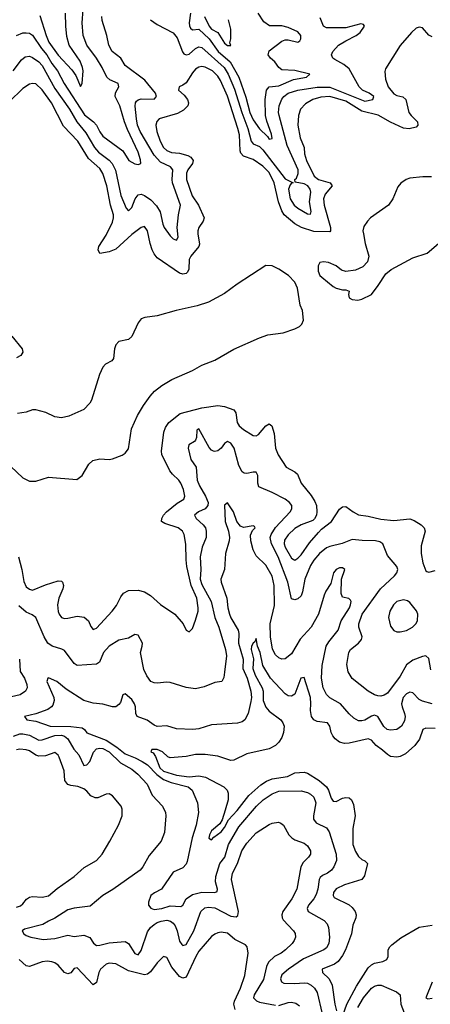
# Model space of a CAD drawing. Header units: inches. Extents: x 1843162 to 1959474, y 907081 to 1016326.
# Tile 40 of 256: x 1854669 to 1857239, y 941570 to 947730. Entities that reach past the tile are written whole.
import ezdxf

# ---------------------------------------------------------------- set-up
doc = ezdxf.new("R2010")
doc.units = ezdxf.units.IN
doc.header["$MEASUREMENT"] = 0
doc.layers.add('B8954', color=7, linetype='Continuous')

msp = doc.modelspace()

# ---------------------------------------------------------------- linework, layer by layer
at = {"layer": 'B8954', "color": 5}
for points, elevation in [([(1854650, 947631.9), (1854690, 947647.1), (1854710, 947648.4), (1854730, 947645.7), (1854750, 947633.5), (1854805.1, 947550), (1854838.7, 947510), (1854870, 947455.1), (1854906.2, 947410), (1854947.5, 947330), (1855075, 947135), (1855131.1, 947090), (1855149.3, 947070), (1855170, 947027.7), (1855190, 947001.6), (1855314.5, 946910), (1855352.4, 946850), (1855390, 946827.2), (1855410, 946823.7), (1855428, 946830), (1855425.9, 946854.1), (1855410, 946901.7), (1855343.2, 947043.2), (1855324.6, 947090), (1855296.1, 947190), (1855267.2, 947250), (1855267.8, 947272.2), (1855289.1, 947310), (1855285.7, 947330), (1855233, 947353), (1855213.7, 947370), (1855186.1, 947430), (1855150.1, 947490), (1855090.1, 947570.1), (1855065.5, 947630), (1855060.1, 947710), (1855067.3, 947792.7)], 640), ([(1854795.6, 947755.6), (1854834.8, 947630), (1854852.3, 947590), (1854910, 947507.7), (1854996.1, 947416.1), (1855020, 947380), (1855050, 947312.7), (1855060.4, 947330), (1855066, 947410), (1855063.2, 947430), (1855047.8, 947470), (1854979.8, 947570), (1854964.8, 947624.8), (1854957, 947690), (1854955.7, 947770)], 620), ([(1855739.1, 947770), (1855729.9, 947710), (1855731.3, 947691.3), (1855737.9, 947677.9), (1855750, 947666.9), (1855790, 947671.4), (1855854.5, 947610), (1855911.9, 947530), (1855987.1, 947467.1), (1856040.1, 947370), (1856084.3, 947244.3), (1856109.2, 947150), (1856130, 947104.2), (1856170, 947046.3), (1856219.8, 946999.8), (1856230, 946982.6), (1856250, 946986), (1856245.9, 947014.1), (1856215.2, 947095.2), (1856206.7, 947130), (1856205.9, 947230), (1856213.1, 947290), (1856230.1, 947309.9), (1856290, 947316.7), (1856383.3, 947356.7), (1856464, 947370), (1856484, 947390), (1856391.9, 947411.9), (1856310, 947416.9), (1856291.8, 947430), (1856266.6, 947466.6), (1856238.3, 947490), (1856224.2, 947510), (1856230, 947535.1), (1856310, 947595), (1856330, 947604.7), (1856350, 947604.9), (1856410.7, 947590), (1856422.8, 947597.3), (1856428, 947610), (1856427.6, 947630), (1856410, 947654.6), (1856350, 947680.7), (1856310, 947690.6), (1856232.5, 947692.5), (1856197.1, 947717.1), (1856161.5, 947770)], 640), ([(1854629.3, 947410), (1854680.2, 947479.8), (1854702.8, 947497.2), (1854730, 947500.9), (1854750, 947494), (1854790, 947466.4), (1854810, 947442.6), (1854890, 947299), (1854980.7, 947170), (1855027.4, 947090), (1855082.8, 947022.8), (1855137.1, 946930), (1855162.1, 946902.1), (1855230, 946851.8), (1855249, 946830), (1855268, 946788), (1855302.3, 946630), (1855335.8, 946550), (1855350, 946534.7), (1855370, 946555.1), (1855391.8, 946608.2), (1855410, 946635.1), (1855430, 946638.7), (1855450, 946629.8), (1855490, 946602.6), (1855525.7, 946565.7), (1855547.5, 946527.5), (1855564.2, 946450), (1855573, 946430), (1855610, 946377), (1855630, 946359.9), (1855650, 946351.1), (1855661.8, 946370), (1855655.3, 946430), (1855663.5, 946510), (1855675.2, 946570), (1855625.1, 946710), (1855622.8, 946730), (1855628.3, 946790), (1855612.3, 946810), (1855550, 946838.5), (1855510, 946882), (1855422.6, 947030), (1855407.4, 947070), (1855399.9, 947110), (1855391.3, 947188.7), (1855394.6, 947210), (1855400.8, 947219.2), (1855410.7, 947229.3), (1855430, 947234.3), (1855510, 947232), (1855526.2, 947250), (1855519.8, 947270), (1855452.6, 947352.6), (1855330, 947443.9), (1855302.4, 947490), (1855247.6, 947530), (1855226.4, 947570), (1855215.5, 947630), (1855185.6, 947725.6), (1855183.7, 947750)], 660), ([(1855487.9, 947730), (1855530, 947699.3), (1855630, 947648.2), (1855655.5, 947615.5), (1855687.8, 947527.8), (1855696.5, 947516.5), (1855710, 947509.1), (1855730, 947515.2), (1855770, 947548.7), (1855790, 947559.6), (1855810, 947556.2), (1855949.5, 947430), (1855973.2, 947390), (1856014.3, 947294.3), (1856059.7, 947150), (1856096.5, 947050), (1856117.7, 946970), (1856130, 946954.2), (1856170, 946936.1), (1856190, 946915.3), (1856330, 946735.2), (1856381.2, 946710), (1856370, 946706.5), (1856362.6, 946697.4), (1856351, 946669), (1856362.6, 946610), (1856387.5, 946570), (1856410, 946550.6), (1856470, 946514.3), (1856490, 946514), (1856493.2, 946530), (1856483.2, 946590), (1856490.6, 946650), (1856487.3, 946670), (1856472.3, 946690), (1856450, 946702.3), (1856393, 946713), (1856391, 946730), (1856400.9, 946739.1), (1856412.7, 946767.3), (1856411.1, 946790), (1856342.5, 946942.5), (1856292.7, 947130), (1856289.7, 947150), (1856293.4, 947190), (1856310, 947232.7), (1856323, 947250), (1856350.1, 947269.9), (1856410, 947288.3), (1856531.4, 947308.6), (1856610, 947307), (1856830, 947220.4), (1856878.4, 947230), (1856886.3, 947250), (1856856.5, 947270), (1856813.8, 947290), (1856794.3, 947310), (1856730, 947422.3), (1856697.6, 947450), (1856640.5, 947480.5), (1856628.9, 947490), (1856620.2, 947510), (1856627.8, 947530), (1856664.1, 947570), (1856710, 947598.4), (1856775.5, 947630), (1856799.1, 947650), (1856827, 947690), (1856820, 947700), (1856804.6, 947704.6), (1856710, 947679.5), (1856590, 947679.7), (1856570, 947690.3), (1856550, 947741.7)], 660), ([(1855825.2, 947750), (1855854.5, 947690), (1855870, 947670.8), (1855909.1, 947649.1), (1855950, 947582), (1855970, 947568), (1855990, 947568.7), (1855984.5, 947584.5), (1855990.2, 947609.8), (1855990.2, 947670), (1855975, 947730)], 620), ([(1857250, 947622), (1857230, 947632.6), (1857190, 947678.1), (1857170, 947683.2), (1857150, 947676.2), (1857121.6, 947650), (1857051, 947569), (1856958.1, 947421.9), (1856955.2, 947404.8), (1856958.5, 947358.5), (1856974.2, 947310), (1857010, 947265.1), (1857030, 947255), (1857066.3, 947246.3), (1857086.5, 947230), (1857105.1, 947150), (1857118.2, 947130), (1857158.4, 947090), (1857161.3, 947070), (1857150, 947057.3), (1857106.1, 947046.1), (1857070, 947051.8), (1856990, 947088), (1856913.3, 947133.3), (1856810, 947158.1), (1856710, 947219.9), (1856610, 947248.4), (1856553.8, 947246.2), (1856503.2, 947230), (1856457, 947203), (1856426.7, 947170), (1856414.2, 947130), (1856409.5, 947070), (1856425.4, 946990), (1856449.1, 946930), (1856451.5, 946890), (1856463.3, 946850), (1856512.3, 946750), (1856538.6, 946730), (1856612.4, 946710), (1856625.4, 946690), (1856581.6, 946638.4), (1856570.1, 946610), (1856574.4, 946570), (1856613.2, 946430), (1856615.1, 946410), (1856610, 946402.6), (1856510, 946405.8), (1856433.7, 946430), (1856390, 946453.5), (1856323.9, 946510), (1856310, 946533.2), (1856288, 946590), (1856262.2, 946710), (1856230, 946774.3), (1856190, 946814.5), (1856130, 946854.7), (1856070, 946876.2), (1856054, 946894), (1856049.5, 946910), (1856044.2, 947010), (1856035.3, 947050), (1855969.3, 947250.7), (1855926.4, 947350), (1855910, 947377), (1855875, 947410), (1855830, 947433.7), (1855810, 947436.5), (1855790, 947432.9), (1855770, 947420.3), (1855750, 947398.2), (1855710, 947335.8), (1855690, 947319.6), (1855666.8, 947310), (1855663.8, 947290), (1855697.6, 947257.6), (1855718.4, 947230), (1855725.6, 947210), (1855721.8, 947190), (1855695.3, 947164.7), (1855656.4, 947143.6), (1855541.3, 947110), (1855527, 947093), (1855521.2, 947070), (1855528, 947030), (1855549.1, 946970), (1855570, 946931.3), (1855590, 946911.6), (1855618.8, 946898.8), (1855670, 946894.2), (1855720.8, 946880.8), (1855740.9, 946870), (1855754.5, 946850), (1855751.5, 946830), (1855722.1, 946790), (1855712.8, 946770), (1855713.3, 946730), (1855748.8, 946628.8), (1855787.5, 946570), (1855824.6, 946490), (1855817, 946470), (1855790.1, 946430), (1855784.1, 946410), (1855783.2, 946390), (1855795, 946325), (1855790.2, 946310), (1855739.3, 946250), (1855729.4, 946230.6), (1855727.9, 946170), (1855719.7, 946150), (1855710, 946141.5), (1855690, 946137), (1855670, 946145), (1855530, 946240.6), (1855510, 946265), (1855498.1, 946290), (1855485, 946330), (1855469.9, 946409.9), (1855450, 946435.8), (1855430, 946430.6), (1855370, 946385.4), (1855270, 946295.3), (1855230, 946277.4), (1855170, 946266.9), (1855160.8, 946290), (1855164.8, 946310), (1855210, 946382), (1855250, 946463.2), (1855257.2, 946490), (1855256.7, 946510), (1855237.1, 946570), (1855214.7, 946690), (1855190, 946767.6), (1855170, 946798), (1855100.9, 946860.9), (1855032.9, 946970), (1854944, 947064), (1854868.5, 947210), (1854810, 947291.3), (1854770, 947328), (1854750, 947331.7), (1854730, 947326), (1854690, 947298.9), (1854604.2, 947215.8)], 680), ([(1857246.1, 946746.1), (1857192.8, 946747.2), (1857110, 946738.7), (1857087.3, 946730), (1857053.4, 946706.6), (1857036.5, 946683.5), (1857004.2, 946610), (1856976.5, 946570), (1856864.4, 946490), (1856844.9, 946470), (1856823.5, 946436.5), (1856817.3, 946410), (1856819.7, 946390), (1856831.4, 946330), (1856854.3, 946250), (1856846, 946214), (1856816.5, 946183.5), (1856770, 946162.6), (1856710, 946154), (1856682.9, 946162.9), (1856650, 946190.9), (1856601.2, 946210), (1856570, 946214.8), (1856548, 946210), (1856537.6, 946190), (1856537.3, 946157.3), (1856548.2, 946130), (1856559.4, 946119.4), (1856630, 946061.6), (1856650, 946050.4), (1856690, 946040.7), (1856710, 946040.7), (1856730.7, 946030.7), (1856726, 946010), (1856731.3, 945990), (1856750, 945978.8), (1856784.7, 945975.3), (1856810, 945981), (1856870, 946011), (1856913.3, 946066.7), (1856960.1, 946139.9), (1856993.1, 946166.9), (1857130, 946240.3), (1857219, 946270), (1857333.6, 946366.4)], 720), ([(1854613.6, 944933.6), (1854690, 944863.7), (1854730, 944842.6), (1854770, 944843.7), (1854850, 944868.7), (1855026.6, 944853.4), (1855061, 944879), (1855102.7, 944950), (1855127.7, 944972.3), (1855170, 944983), (1855230, 944978.7), (1855250, 944982.4), (1855310, 945004.9), (1855330, 945017), (1855350, 945044.9), (1855369.9, 945170), (1855407, 945253), (1855443.3, 945316.7), (1855485.1, 945374.9), (1855513.9, 945406.1), (1855558.5, 945441.5), (1855621.1, 945478.9), (1855750, 945535.4), (1855810, 945567.8), (1855890, 945599.7), (1856010, 945669), (1856170, 945739.5), (1856222.6, 945757.4), (1856319, 945770), (1856390, 945794.9), (1856419.3, 945810), (1856435.6, 945824.4), (1856446, 945850), (1856439, 945910), (1856423.5, 945943.5), (1856407.8, 946050), (1856390, 946087.8), (1856350.5, 946130.5), (1856290, 946169.7), (1856250, 946189.6), (1856210, 946191.5), (1856030, 946076.3), (1855950, 946017.7), (1855850, 945962.4), (1855779.9, 945940.1), (1855649.1, 945910.9), (1855530, 945877.4), (1855452.4, 945867.6), (1855430, 945859.3), (1855410, 945834), (1855370, 945747), (1855350, 945729.6), (1855290, 945715.8), (1855270, 945695.1), (1855263.1, 945670), (1855257.3, 945610), (1855245.2, 945594.8), (1855205.8, 945574.2), (1855190, 945555.3), (1855168, 945510), (1855118.4, 945350), (1855108.2, 945330), (1855070, 945291.3), (1854977.3, 945250), (1854930, 945239.7), (1854890, 945245.1), (1854832.7, 945272.7), (1854770, 945289.7), (1854750, 945289.6), (1854710, 945275.4), (1854654.7, 945265.3)], 720), ([(1854620.5, 945750), (1854685.5, 945670), (1854688.9, 945650), (1854676.5, 945630), (1854650, 945614.5)], 680), ([(1854661.6, 944370), (1854683.2, 944290), (1854695.4, 944215.4), (1854710, 944182.8), (1854730, 944167.2), (1854750, 944161.6), (1854830, 944195.3), (1854910, 944219), (1854930, 944216.5), (1854937.3, 944210), (1854944, 944190), (1854939.8, 944170), (1854913.9, 944110), (1854905.4, 944070), (1854910, 944027.7), (1854916.2, 944010), (1854930.6, 943990), (1854950, 943984.1), (1854970, 943985.2), (1855030, 943998.4), (1855071.9, 943991.9), (1855099.5, 943970), (1855113.5, 943933.5), (1855130, 943915.5), (1855150, 943923.7), (1855247.8, 944030), (1855274.2, 944065.8), (1855301.2, 944118.8), (1855318.2, 944141.8), (1855350, 944159.6), (1855410, 944161.3), (1855450, 944150.3), (1855487.9, 944127.9), (1855550, 944072), (1855640.5, 944010), (1855693, 943950), (1855710, 943911), (1855730, 943900.7), (1855750, 943921), (1855770, 943974), (1855785.8, 944030), (1855785.3, 944050), (1855778.5, 944110), (1855742.6, 944190), (1855716, 944310), (1855710.9, 944350), (1855709.7, 944449.7), (1855697.7, 944510), (1855688.3, 944530), (1855660.5, 944550), (1855577, 944577), (1855556.8, 944590), (1855559.5, 944610), (1855569.9, 944630), (1855587.6, 944650), (1855655.5, 944704.5), (1855697.2, 944730), (1855703.4, 944750), (1855694.5, 944790), (1855678.4, 944830), (1855665.3, 944850), (1855625.6, 944885.6), (1855607.8, 944907.8), (1855558.5, 945010), (1855556, 945030), (1855570.5, 945149.5), (1855580.9, 945179.1), (1855602.8, 945210), (1855674.3, 945265.7), (1855810, 945300.9), (1855910, 945315.9), (1855950.1, 945310.1), (1856008.7, 945288.7), (1856021.6, 945270), (1856030.7, 945210), (1856042.6, 945190), (1856070, 945165.9), (1856130, 945128.7), (1856150, 945126.8), (1856164.4, 945135.6), (1856210, 945189.1), (1856230, 945200.9), (1856246.4, 945190), (1856260.7, 945140.8), (1856271, 945050), (1856286.7, 945006.7), (1856336.4, 944930), (1856390, 944901.7), (1856407.2, 944887.2), (1856430.2, 944830), (1856494, 944754), (1856516.6, 944716.6), (1856525.8, 944690), (1856529.2, 944650.8), (1856526.3, 944630), (1856513.8, 944606.2), (1856503.7, 944596.3), (1856430, 944569.1), (1856390, 944546.4), (1856350, 944507.5), (1856326.6, 944473.3), (1856324.8, 944450), (1856330.6, 944430), (1856370, 944360.7), (1856390, 944349.2), (1856410, 944360.2), (1856430, 944381.1), (1856482.6, 944457.4), (1856538.5, 944521.5), (1856558.2, 944541.8), (1856620.5, 944590), (1856670, 944667), (1856690, 944681.7), (1856710, 944684.6), (1856755.8, 944650), (1856790, 944631.4), (1856850, 944624.9), (1856930, 944605.4), (1857010, 944597.6), (1857110, 944607.4), (1857137.4, 944597.4), (1857182, 944570), (1857200.5, 944550), (1857206.4, 944530), (1857182.2, 944437.8), (1857181.4, 944390), (1857191.7, 944331.7), (1857210, 944282.8), (1857217.1, 944277.1), (1857230, 944272.7), (1857270, 944284.9)], 680), ([(1857242, 943662), (1857230, 943733.7), (1857210, 943751), (1857190, 943746.6), (1857130, 943723.3), (1857090, 943693.6), (1857050, 943622), (1856970, 943515.8), (1856950, 943503.2), (1856930, 943498.5), (1856910, 943500.8), (1856890, 943506.7), (1856850, 943529), (1856750, 943608.9), (1856724.9, 943650), (1856715.4, 943695.4), (1856728.5, 943771.5), (1856740.3, 943790), (1856790.1, 943829.9), (1856807.6, 943852.4), (1856811.6, 943870), (1856792.2, 943930), (1856791.5, 943950), (1856811.9, 944010), (1856926.6, 944170), (1857014, 944250), (1857030.3, 944270.3), (1857035.8, 944290), (1857030.3, 944310), (1856970, 944378.4), (1856942.3, 944450), (1856922.7, 944462.7), (1856896, 944470), (1856811.5, 944471.5), (1856750, 944478), (1856686.8, 944453.2), (1856610, 944434.1), (1856590, 944425.1), (1856545.2, 944390), (1856510, 944347.8), (1856490, 944314.5), (1856453, 944230), (1856439.1, 944150), (1856430, 944125.7), (1856410, 944106.5), (1856390, 944101.1), (1856370, 944106.7), (1856347.2, 944210), (1856287.5, 944370), (1856245.7, 944450), (1856237.1, 944490), (1856242.2, 944510), (1856270, 944553.2), (1856362.3, 944650), (1856372.8, 944670), (1856372, 944690), (1856358, 944710), (1856330.1, 944730.1), (1856250, 944771.8), (1856166.5, 944806.5), (1856158.6, 944830), (1856158.5, 944878.5), (1856150, 944898.3), (1856130, 944899.3), (1856090, 944890.2), (1856073.4, 944893.4), (1856061.6, 944901.6), (1856041.3, 944941.3), (1856012.3, 945050), (1855990, 945080.2), (1855968.8, 945091.2), (1855950, 945078.4), (1855930.8, 945050), (1855910, 945032.9), (1855890, 945027.7), (1855882.4, 945030), (1855870, 945035.9), (1855854.5, 945054.5), (1855790, 945170.2), (1855777.6, 945162.4), (1855775.8, 945115.8), (1855770, 945099.5), (1855763.1, 945090), (1855727.1, 945070), (1855722.6, 945050), (1855739.2, 944979.2), (1855772.7, 944930), (1855780.8, 944850), (1855793.9, 944813.9), (1855832.2, 944750), (1855849.3, 944710), (1855847.5, 944690), (1855830, 944670.2), (1855787.6, 944650), (1855762.7, 944630), (1855773, 944610), (1855818.3, 944570), (1855832.2, 944550), (1855836.9, 944530), (1855835.9, 944490), (1855810.4, 944430), (1855799.2, 944370), (1855803.5, 944290), (1855799.4, 944230), (1855810, 944196.3), (1855868.5, 944090), (1855889.9, 943989.9), (1855916.4, 943930), (1855958.1, 943790), (1855963, 943750), (1855951.8, 943648.2), (1855946.2, 943613.8), (1855934, 943590), (1855890, 943583.1), (1855824.2, 943555.8), (1855770, 943543.2), (1855710, 943551.4), (1855610, 943582.3), (1855590, 943584.6), (1855530, 943578.3), (1855510, 943580.3), (1855490.6, 943590), (1855464.3, 943624.3), (1855445.1, 943665.1), (1855425.8, 943770), (1855436.5, 943810), (1855437.2, 943830), (1855410, 943878.7), (1855390, 943884), (1855350, 943861), (1855290, 943847.8), (1855230, 943811.1), (1855194.7, 943770), (1855168.7, 943711.3), (1855150, 943697), (1855030, 943688.9), (1855010, 943701.3), (1854950, 943783.1), (1854932.7, 943792.7), (1854872.4, 943810), (1854846.4, 943830), (1854821.5, 943870), (1854770.3, 943990), (1854747.4, 944007.4), (1854710, 944022.5), (1854663.5, 944063.5)], 660), ([(1857250, 943450.2), (1857190, 943466.3), (1857170, 943477.1), (1857130, 943519.6), (1857110, 943523.5), (1857090, 943512.5), (1857069.6, 943490.4), (1857058.8, 943450), (1857061.7, 943430), (1857077.4, 943390), (1857080.7, 943370), (1857077.1, 943342.9), (1857058.9, 943310), (1857030, 943290.2), (1856990, 943284.1), (1856968.9, 943290), (1856947.3, 943307.3), (1856910.1, 943370), (1856890, 943378.3), (1856870, 943373.3), (1856830, 943348.3), (1856810, 943342.7), (1856790, 943343.8), (1856760.3, 943360.3), (1856730, 943387.7), (1856676.1, 943450), (1856610, 943487.1), (1856590, 943508.9), (1856568.9, 943550), (1856556.9, 943610), (1856562.1, 943690), (1856587.9, 943810), (1856603, 943837), (1856663.2, 943910), (1856681.7, 943970), (1856732.2, 944050), (1856739.7, 944070), (1856743.1, 944090), (1856739.2, 944099.2), (1856728.9, 944108.9), (1856690, 944117), (1856680.2, 944140.2), (1856683.2, 944230), (1856704.9, 944290), (1856690, 944299.6), (1856670, 944300.6), (1856648.9, 944291.1), (1856633.8, 944270), (1856617, 944203), (1856585.2, 944154.8), (1856574.2, 944130), (1856538.7, 944010), (1856492.5, 943930), (1856425.4, 943854.6), (1856370, 943762.8), (1856330, 943731.4), (1856310, 943728.9), (1856290, 943736.9), (1856270, 943757.3), (1856251.9, 943791.9), (1856237.9, 943870), (1856236.1, 943950), (1856263.9, 944064), (1856261.4, 944190), (1856250, 944248.5), (1856210, 944318), (1856150, 944376.5), (1856130, 944414), (1856116, 944470), (1856114.6, 944505.4), (1856125.7, 944534.3), (1856142.6, 944550), (1856138.9, 944558.9), (1856130, 944563.7), (1856070, 944553.1), (1856050, 944561.5), (1856028.2, 944590), (1856006.4, 944650), (1855970, 944707.4), (1855950, 944692.9), (1855954.3, 944590), (1855974.9, 944530), (1855982.6, 944490), (1855981.1, 944470), (1855957.3, 944390), (1855951, 944290), (1855928.7, 944230), (1855930.8, 944210), (1855965, 944110), (1855971.4, 944050), (1855981.9, 944010), (1855990, 943987.1), (1856035.4, 943910), (1856040.2, 943890), (1856037.9, 943830), (1856067.2, 943730), (1856065.5, 943670), (1856093, 943610), (1856116.6, 943530), (1856119.9, 943490), (1856116.2, 943463.8), (1856099.7, 943390), (1856078.4, 943350), (1856062.2, 943337.7), (1856032.1, 943327.9), (1855870, 943318.3), (1855790, 943294.3), (1855751.8, 943288.2), (1855650, 943293.8), (1855590, 943312.1), (1855530, 943308.4), (1855510, 943315.9), (1855466.7, 943346.7), (1855403.9, 943370), (1855395.1, 943390), (1855393.9, 943430), (1855386.7, 943450), (1855370, 943475.9), (1855330, 943511.8), (1855313.8, 943506.2), (1855301.1, 943458.9), (1855290, 943444.6), (1855270, 943431.5), (1855250, 943430.2), (1855190, 943448.4), (1855130, 943454), (1855070, 943471.5), (1854960.9, 943540.9), (1854901.7, 943590), (1854850, 943611.8), (1854845.2, 943610), (1854838.7, 943590), (1854883.2, 943490), (1854885.5, 943470), (1854877.7, 943442.3), (1854868.5, 943430), (1854845.9, 943414.1), (1854770, 943387.1), (1854699.5, 943370), (1854714, 943350), (1854770, 943340.7), (1854860.7, 943310), (1854988.9, 943308.9), (1855059.5, 943299.5), (1855074, 943290), (1855090, 943267.6), (1855210, 943221.7), (1855278.2, 943178.2), (1855330, 943136.3), (1855392.9, 943112.9), (1855434.9, 943090), (1855470, 943067.3), (1855527.2, 943007.2), (1855570, 942977), (1855617.8, 942957.8), (1855723.9, 942930), (1855747.6, 942910), (1855782.7, 942830), (1855788.7, 942770), (1855774, 942690), (1855747.8, 942612.2), (1855716.6, 942463.4), (1855710, 942446.9), (1855690, 942423.2), (1855630, 942396), (1855557.5, 942290), (1855512.6, 942267.4), (1855490.3, 942249.7), (1855475.4, 942210), (1855475.6, 942190), (1855490, 942171.6), (1855510, 942163.8), (1855558, 942170), (1855610, 942185.7), (1855677.8, 942182.2), (1855690, 942189.6), (1855711, 942230), (1855750, 942257.2), (1855810, 942272.4), (1855890.8, 942269.2), (1855904.2, 942275.8), (1855906.4, 942290), (1855895.2, 942335.2), (1855896.3, 942370), (1855922.4, 942450), (1855952.6, 942490), (1855975.3, 942570), (1856040.7, 942679.3), (1856150.1, 942810), (1856193, 942850), (1856250, 942886.3), (1856290, 942902.8), (1856430, 942905), (1856470, 942895.4), (1856490, 942885.3), (1856510, 942866.3), (1856522.9, 942830), (1856507, 942750), (1856507.8, 942727.8), (1856524.3, 942704.3), (1856590, 942673.5), (1856605.8, 942650), (1856649.1, 942510), (1856651.4, 942470), (1856634.6, 942430), (1856620.3, 942410), (1856596.1, 942390), (1856565, 942375), (1856550, 942362.4), (1856543.4, 942350), (1856535.3, 942290), (1856524, 942256), (1856509.3, 942230), (1856476.5, 942190), (1856467.3, 942170), (1856473.5, 942150), (1856574.7, 942094.7), (1856593.6, 942073.6), (1856601.2, 942050), (1856608.9, 941990), (1856604.6, 941950), (1856590, 941923.2), (1856572.8, 941910), (1856445.8, 941854.2), (1856350.7, 941790), (1856310, 941753.8), (1856302.2, 941730), (1856308.2, 941710), (1856323.1, 941703.1), (1856390, 941699.9), (1856450, 941704.8), (1856470, 941701.6), (1856492.4, 941690), (1856513.7, 941670), (1856530, 941643.5), (1856562.9, 941510)], 640), ([(1857270, 943295.9), (1857210, 943297.1), (1857191.6, 943290), (1857171.5, 943228.5), (1857142.8, 943190), (1857082.6, 943137.4), (1857050, 943119.3), (1857030, 943115.4), (1856990, 943121.1), (1856970, 943131.8), (1856940.4, 943160.4), (1856899.5, 943190), (1856870, 943222.5), (1856850, 943231.5), (1856730, 943202.7), (1856702.2, 943202.2), (1856670.1, 943210.1), (1856644, 943230), (1856628, 943250), (1856617.8, 943270), (1856610.1, 943310.1), (1856595.6, 943330), (1856530, 943339.8), (1856510.7, 943350.7), (1856496.3, 943370), (1856488.1, 943408.1), (1856491.7, 943450), (1856488.4, 943490), (1856450, 943613.7), (1856429.1, 943610.9), (1856390.5, 943510), (1856370, 943498), (1856350, 943500.1), (1856330, 943512.2), (1856238.6, 943610), (1856190.5, 943690.5), (1856173.9, 943770), (1856158.2, 943810), (1856150, 943858.8), (1856141.4, 943838.5), (1856130, 943828.4), (1856120.8, 943810), (1856116.8, 943790), (1856132.3, 943732.3), (1856127.9, 943670), (1856143.8, 943630), (1856186.9, 943550), (1856192.2, 943530), (1856193.3, 943470), (1856208.9, 943428.9), (1856230, 943403.5), (1856303.2, 943350), (1856316.9, 943330), (1856323.4, 943310), (1856320.8, 943270), (1856310, 943238.7), (1856291.6, 943210), (1856270, 943189.3), (1856230, 943167.5), (1856090, 943137.1), (1856010, 943096.6), (1855990, 943095), (1855910, 943121.7), (1855830, 943133.5), (1855770, 943132.8), (1855710, 943120.2), (1855610, 943112.2), (1855597.3, 943117.3), (1855563.8, 943150), (1855530, 943163.6), (1855495.3, 943164.7), (1855489.7, 943150), (1855504.2, 943144.2), (1855519.9, 943119.9), (1855546.9, 943050), (1855570, 943028.7), (1855650, 943002.8), (1855730, 942993.9), (1855790, 942998.5), (1855831.1, 942991.1), (1855946.6, 942930), (1855967.5, 942910), (1855973.4, 942890), (1855973.2, 942850), (1855956.1, 942784), (1855935.6, 942724.4), (1855921, 942699), (1855870, 942654.4), (1855856.9, 942630), (1855852.7, 942610), (1855870, 942598.4), (1855883.4, 942616.6), (1855930.9, 942650), (1855950, 942675.1), (1855975.8, 942724.2), (1856030, 942783), (1856103.2, 942876.8), (1856177.9, 942942.1), (1856214, 942966), (1856250, 942980.6), (1856344.6, 942995.4), (1856390, 943017.4), (1856450, 943022.7), (1856470, 943016.5), (1856543.9, 942970), (1856590, 942930.9), (1856602.5, 942910), (1856618.6, 942858.6), (1856630, 942841.8), (1856650, 942839.3), (1856690, 942859.1), (1856710, 942864), (1856730, 942861.3), (1856745.1, 942850), (1856759, 942819), (1856768.4, 942750), (1856754.6, 942670), (1856753.3, 942570), (1856770, 942526.3), (1856790, 942494), (1856810, 942476.9), (1856828.3, 942468.3), (1856846.6, 942450), (1856826.1, 942373.9), (1856809.8, 942350.2), (1856701.8, 942318.2), (1856650, 942292.4), (1856634, 942270), (1856630.8, 942250), (1856637.8, 942237.8), (1856730, 942191.5), (1856750, 942175.9), (1856768.1, 942150), (1856774, 942130), (1856772.2, 942110), (1856754.1, 942065.9), (1856745, 942010), (1856708, 941910), (1856690, 941875.4), (1856661.2, 941838.8), (1856638.8, 941821.2), (1856561.3, 941790), (1856563.9, 941770), (1856605.4, 941730), (1856625, 941690), (1856641, 941570), (1856651.7, 941530)], 620), ([(1854668.2, 943730), (1854673.1, 943653.1), (1854699.6, 943610), (1854714.5, 943570), (1854715.9, 943550), (1854706.6, 943530), (1854673.2, 943506.8), (1854590, 943488.3)], 660), ([(1854630, 943248.5), (1854670, 943262.9), (1854690, 943262.9), (1854730, 943253), (1854790, 943222.3), (1854810, 943223.6), (1854888.5, 943251.5), (1854930, 943253.3), (1854950, 943247.4), (1854971.5, 943230), (1855007.2, 943167.2), (1855039, 943130), (1855070, 943063.5), (1855090, 943068.1), (1855107.4, 943090), (1855131.9, 943148.1), (1855150, 943167.9), (1855170, 943172.5), (1855190, 943170.3), (1855230, 943149.9), (1855299.9, 943079.9), (1855370, 943041.1), (1855408.4, 943010), (1855466.2, 942946.2), (1855498.2, 942878.1), (1855563.1, 942810), (1855582, 942770), (1855584.5, 942750), (1855574.6, 942645.4), (1855555.4, 942590), (1855480, 942500), (1855439.6, 942430), (1855422.9, 942410), (1855251.9, 942288.1), (1855190, 942251.5), (1855110, 942183.2), (1855010, 942171.6), (1854970, 942161.4), (1854890, 942108.3), (1854849.1, 942090.9), (1854814.7, 942070), (1854699.1, 942040.9), (1854684.2, 942030), (1854695.4, 942010), (1854710, 941999.8), (1854739.3, 941990), (1854815.7, 941975.7), (1854890, 941982.4), (1854970, 942002.8), (1855010, 941993.8), (1855070, 942002.3), (1855108, 941988), (1855132.2, 941952.2), (1855150, 941938), (1855170, 941939.1), (1855230, 941955.6), (1855330, 941962.4), (1855350, 941949.8), (1855390, 941887.4), (1855410, 941879.8), (1855430, 941905.6), (1855470, 942022.7), (1855487, 942050), (1855509.8, 942070.2), (1855530, 942080.9), (1855554, 942090), (1855590, 942095.6), (1855613.5, 942090), (1855630, 942077.4), (1855641.3, 942061.3), (1855655.3, 942030), (1855670, 941964.4), (1855684, 941944), (1855690, 941937.2), (1855710, 941944.1), (1855759.3, 942030), (1855803.5, 942150), (1855827.2, 942172.8), (1855850, 942178.3), (1855890, 942174.2), (1855990, 942121.3), (1856023, 942117), (1856034.9, 942125.1), (1856038.2, 942150), (1856034.7, 942170), (1855994.2, 942350), (1856000.4, 942390), (1856031.3, 942450), (1856060.1, 942530), (1856090, 942578.2), (1856150, 942642.3), (1856230, 942695.4), (1856250, 942704), (1856289.6, 942709.6), (1856304.2, 942704.2), (1856319.7, 942690), (1856353.7, 942630), (1856372, 942612), (1856390, 942599.8), (1856450, 942578.5), (1856470, 942562.4), (1856489.7, 942530), (1856489.7, 942510), (1856476.9, 942490), (1856443.7, 942456.3), (1856429.2, 942430.8), (1856403.1, 942290), (1856371.4, 942230), (1856316.5, 942150), (1856309, 942130), (1856310.8, 942110), (1856318.5, 942098.5), (1856382.6, 942030), (1856392.4, 942012.4), (1856394.5, 941990), (1856387.4, 941970), (1856374.2, 941950), (1856333.5, 941910), (1856306, 941890), (1856264.5, 941870), (1856226.8, 941833.2), (1856213.6, 941806.4), (1856194.2, 941725.8), (1856136.7, 941630), (1856132.4, 941610), (1856150.9, 941590.9), (1856170, 941583.1), (1856270, 941563.8)], 660), ([(1854650, 942178.4), (1854674.3, 942185.7), (1854690, 942198.3), (1854711.9, 942228.1), (1854730, 942241.3), (1854750, 942244.7), (1854810, 942240.2), (1854850, 942247.9), (1854904.7, 942295.3), (1855009.6, 942370), (1855073.5, 942426.5), (1855150, 942468.9), (1855185.7, 942510), (1855233, 942590), (1855287.3, 942690), (1855309.6, 942750), (1855311.3, 942790), (1855304.5, 942810), (1855250, 942875.1), (1855230, 942886.6), (1855210, 942884.5), (1855158.9, 942861.1), (1855140.8, 942860.8), (1855114.9, 942874.9), (1855090, 942902.6), (1855070, 942917.1), (1855032.4, 942932.4), (1854990, 942938.3), (1854970, 942946), (1854952.8, 942970), (1854946.8, 943030), (1854915.3, 943115.3), (1854909.2, 943129.2), (1854890, 943145.1), (1854830, 943123.7), (1854790, 943121.7), (1854769.6, 943129.6), (1854730, 943155.2), (1854710, 943162.4), (1854670, 943166.1), (1854650, 943163)], 680), ([(1856693.7, 941506.3), (1856715.4, 941570), (1856777.5, 941682.5), (1856850, 941798.2), (1856870, 941816.3), (1856890, 941827), (1856942.5, 941837.5), (1856966.5, 941850), (1856975, 941870), (1856975.9, 941910), (1856984.9, 941930), (1856997, 941943), (1857054.8, 941985.2), (1857170, 942053.2), (1857250, 942066)], 620), ([(1856016.9, 941536.9), (1856009.4, 941570), (1856013.3, 941590), (1856050.5, 941670), (1856078.4, 941750), (1856098.2, 941890), (1856093.3, 941930), (1856081.8, 941941.8), (1856016.3, 941976.3), (1855970, 942015.8), (1855930, 942021.8), (1855910, 942017.8), (1855890, 942009.8), (1855870, 941994.5), (1855790, 941901.6), (1855770.7, 941870), (1855710, 941740.3), (1855690, 941734.1), (1855670, 941744.5), (1855621.9, 941801.9), (1855590, 941862), (1855570, 941869.5), (1855530, 941828.7), (1855487.3, 941772.7), (1855470, 941759.5), (1855450, 941754.5), (1855350, 941779.1), (1855270, 941823.9), (1855230, 941827.2), (1855210, 941820.5), (1855175.5, 941790), (1855165.4, 941770), (1855150, 941707), (1855130, 941692.8), (1855030, 941797.6), (1855010, 941794.5), (1854990, 941767.8), (1854970, 941759.7), (1854950, 941768.2), (1854910, 941814.3), (1854890, 941829.7), (1854870, 941835.8), (1854841.1, 941838.9), (1854810, 941835.1), (1854730, 941806.3), (1854709.8, 941809.8), (1854665.1, 941850)], 680), ([(1856784.7, 941550), (1856819.9, 941610), (1856870, 941670.5), (1856890, 941684.1), (1856910, 941690.5), (1856930.4, 941690.4), (1857027.3, 941647.3), (1857049.6, 941630), (1857054.7, 941570), (1857076.1, 941516.1)], 640), ([(1857250.7, 941709.3), (1857209.8, 941610), (1857223.9, 941603.9), (1857250, 941609)], 620), ([(1856290, 941563.2), (1856350, 941582.2), (1856370, 941584), (1856398, 941578), (1856420.3, 941560.3)], 660)]:
    msp.add_lwpolyline(points, dxfattribs=dict(at, elevation=elevation))
at = {"layer": 'B8954', "color": 5, "elevation": 680}
msp.add_lwpolyline([(1857070, 944100.9), (1857030, 944089.6), (1857008.8, 944070), (1856985.7, 944030), (1856977, 943990), (1856990, 943936), (1857010, 943908), (1857030, 943899.3), (1857050, 943899.5), (1857090, 943908.9), (1857127.3, 943930), (1857147.3, 943950), (1857159.6, 943970), (1857161.6, 944010), (1857152.5, 944032.5), (1857110, 944084), (1857095.1, 944095.1)], close=True, dxfattribs=at)

doc.saveas('drawing.dxf')
